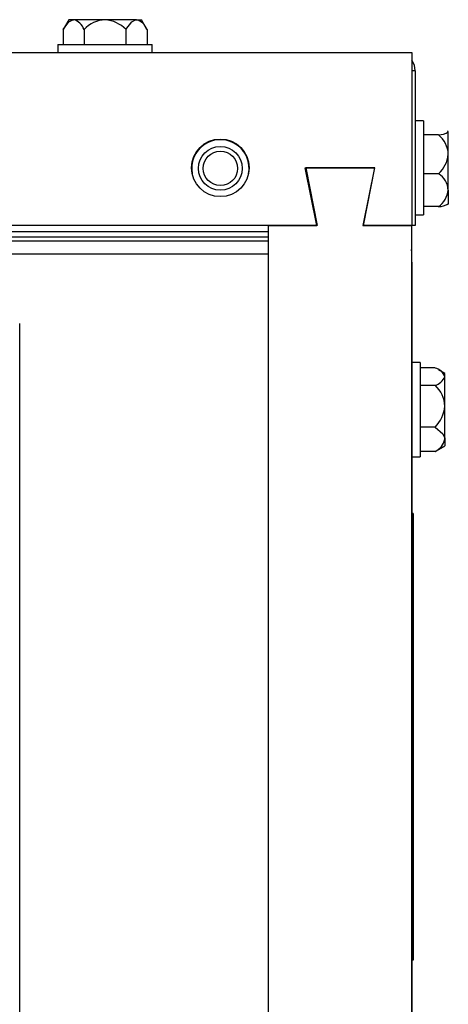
# Model space of a CAD drawing. Extents: x 10 to 130, y 5 to 85.
# Tile 49 of 51: x 73.65 to 75.51, y 42 to 46.27. Entities that reach past the tile are written whole.
import ezdxf

# ---------------------------------------------------------------- set-up
doc = ezdxf.new("R2010")
doc.units = 0
doc.layers.add('BODY', color=3, linetype='CONTINUOUS')

msp = doc.modelspace()

# ---------------------------------------------------------------- linework, layer by layer
at = {"layer": 'BODY', "linetype": 'CONTINUOUS'}
for p, q in [((73.861, 46.2732), (73.8367, 46.2311)), ((73.882, 46.2732), (73.861, 46.2732)), ((74.0183, 46.2732), (73.882, 46.2732)), ((74.1548, 46.2732), (74.0183, 46.2732)), ((74.1548, 46.2732), (74.176, 46.2732)), ((74.2002, 46.2311), (74.176, 46.2732)), ((73.8366, 46.231), (73.8366, 46.1657)), ((73.9274, 46.231), (73.9274, 46.1657)), ((74.1092, 46.231), (74.1092, 46.1657)), ((74.2003, 46.231), (74.2003, 46.1657)), ((73.814, 46.1657), (73.814, 46.1303)), ((73.814, 46.1657), (74.223, 46.1657)), ((74.223, 46.1303), (74.223, 46.1657)), ((55.6885, 46.1303), (75.3485, 46.1303)), ((75.3485, 46.1303), (75.3485, 45.3803)), ((75.3635, 46.0513), (75.3485, 46.0513)), ((75.3635, 46.0513), (75.3635, 45.3803)), ((75.3989, 45.8348), (75.3635, 45.8348)), ((75.3989, 45.8348), (75.3989, 45.6016)), ((75.4642, 45.7734), (75.3989, 45.7734)), ((75.5064, 45.7878), (75.5037, 45.7893)), ((75.5064, 45.6891), (75.5064, 45.7862)), ((75.5064, 45.5332), (75.5064, 45.6891)), ((74.9365, 45.3803), (74.8865, 45.6303)), ((74.8865, 45.6303), (75.1865, 45.6303)), ((75.1885, 45.6303), (74.8885, 45.6303)), ((74.8885, 45.6303), (74.9385, 45.3803)), ((75.1865, 45.6303), (75.1365, 45.3803)), ((75.1385, 45.3803), (75.1885, 45.6303)), ((75.4642, 45.6047), (75.3989, 45.6047)), ((75.3989, 45.6016), (75.3989, 45.4258)), ((75.5064, 45.5332), (75.5064, 45.4728)), ((75.4642, 45.4616), (75.3989, 45.4616)), ((75.5037, 45.4712), (75.5064, 45.4728)), ((75.3635, 45.4258), (75.3989, 45.4258)), ((74.9385, 45.3803), (56.0985, 45.3803)), ((73.1465, 45.3531), (74.7265, 45.3531)), ((74.7265, 33.8553), (74.7265, 45.3803)), ((74.7265, 45.3803), (74.9365, 45.3803)), ((75.1365, 45.3803), (75.3465, 45.3803)), ((75.3485, 45.3803), (75.1385, 45.3803)), ((75.3465, 45.3803), (75.3465, 8.8803)), ((75.3635, 45.3803), (75.3485, 45.3803)), ((73.1465, 45.3312), (74.7265, 45.3312)), ((73.1465, 45.3134), (74.7265, 45.3134)), ((73.1465, 45.2575), (74.7265, 45.2575)), ((75.3485, 45.2575), (75.3465, 45.2575)), ((75.3485, 45.2203), (75.3465, 45.2203)), ((75.3485, 45.2203), (75.3485, 45.2575)), ((75.3485, 45.2203), (75.3485, 8.8803)), ((73.6485, 41.6907), (73.6485, 44.9547)), ((75.3839, 44.7848), (75.3485, 44.7848)), ((75.3839, 44.7848), (75.3839, 44.4957)), ((75.4492, 44.7613), (75.3839, 44.7613)), ((75.4914, 44.7378), (75.4646, 44.7532)), ((75.4914, 44.7236), (75.4914, 44.7378)), ((75.4914, 44.5955), (75.4914, 44.7236)), ((75.4492, 44.686), (75.3839, 44.686)), ((75.4914, 44.4522), (75.4914, 44.5955)), ((75.4492, 44.5051), (75.3839, 44.5051)), ((75.3839, 44.4957), (75.3839, 44.3758)), ((75.4914, 44.4522), (75.4914, 44.4228)), ((75.4492, 44.3993), (75.4653, 44.4078)), ((75.4646, 44.4073), (75.4914, 44.4228)), ((75.3485, 44.3758), (75.3839, 44.3758)), ((75.4492, 44.3993), (75.3839, 44.3993)), ((75.3535, 44.1303), (75.3485, 44.1303)), ((75.3535, 44.1303), (75.3535, 42.1903)), ((75.3535, 42.1903), (75.3485, 42.1903))]:
    msp.add_line(p, q, dxfattribs=at)
at = {"layer": 'BODY', "linetype": 'CONTINUOUS', "flags": 128}
for points in [[(73.8366, 46.231), (73.8621, 46.2646), (73.8783, 46.2729), (73.882, 46.2732)], [(74.1092, 46.231), (74.1348, 46.2646), (74.1511, 46.2729), (74.1548, 46.2732)], [(75.3635, 46.0513), (75.3597, 46.0754), (75.3485, 46.0971)], [(75.5026, 45.7892), (75.5063, 45.7866), (75.5064, 45.7862)], [(75.4492, 44.5051), (75.4828, 44.4753), (75.4911, 44.4564), (75.4914, 44.4522)]]:
    msp.add_lwpolyline(points, dxfattribs=at)
at = {"layer": 'BODY', "linetype": 'CONTINUOUS'}
for centre, radius in [((74.5185, 45.6303), 0.125), ((74.5185, 45.6278), 0.095), ((74.5185, 45.6278), 0.0748)]:
    msp.add_circle(centre, radius, dxfattribs=at)
for centre, radius, start, end in [((73.8633, 46.2075), 0.0683, 20.0856, 74.0822), ((74.0284, 46.1324), 0.1412, 94.0996, 135.692), ((74.0058, 46.1271), 0.1467, 45.1224, 85.086), ((74.1361, 46.2074), 0.0684, 20.1968, 74.1664), ((75.4629, 45.8538), 0.0803, 270.9022, 302.7528), ((75.3903, 45.6837), 0.1162, 2.6356, 50.5232), ((74.5185, 45.6278), 0.125, 0.573, 179.427), ((74.5185, 45.6278), 0.1245, 349.0539, 190.9476), ((75.3771, 45.7011), 0.1299, 312.1297, 354.7115), ((75.4146, 45.5273), 0.092, 3.6781, 57.362), ((75.4021, 45.5464), 0.1051, 306.1904, 352.7696), ((75.4629, 45.5419), 0.0803, 270.9022, 302.7528), ((75.2695, 45.2575), 0.079, 0, 12.9199), ((75.4363, 44.7043), 0.0584, 19.3495, 77.2308), ((75.4321, 44.7477), 0.064, 285.5153, 337.9062), ((75.3622, 44.5904), 0.1293, 2.2819, 47.7169), ((75.3485, 44.6071), 0.1433, 314.6168, 355.3849), ((75.4165, 44.4687), 0.0767, 295.2525, 347.5747)]:
    msp.add_arc(centre, radius, start, end, dxfattribs=at)

doc.saveas('drawing.dxf')
